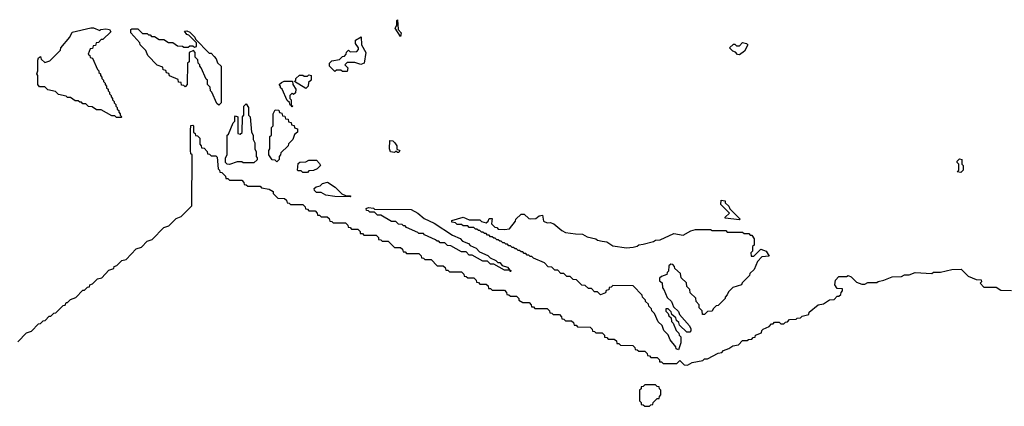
# Model space of a CAD drawing. Extents: x 2708302 to 2968450, y 494490 to 722710.
# Tile 99 of 256: x 2853891 to 2860339, y 595930 to 598460. Entities that reach past the tile are written whole.
import ezdxf

# ---------------------------------------------------------------- set-up
doc = ezdxf.new("R2010")
doc.units = 0

msp = doc.modelspace()

# ---------------------------------------------------------------- linework, layer by layer
at = {"layer": '0CON20XD'}
for points in [[(2856385, 598350), (2856350, 598405), (2856360, 598425), (2856360, 598455), (2856365, 598460), (2856370, 598395), (2856390, 598375), (2856385, 598350)], [(2854555, 597820), (2854525, 597820), (2854515, 597830), (2854495, 597830), (2854425, 597870), (2854395, 597870), (2854365, 597890), (2854341.7, 597891.7), (2854325, 597910), (2854305, 597910), (2854295, 597920), (2854285, 597920), (2854275, 597930), (2854255, 597930), (2854225, 597950), (2854205, 597950), (2854195, 597960), (2854145, 597970), (2854125, 597990), (2854075, 598000), (2854055, 598020), (2854021.7, 598021.7), (2854010, 598035), (2854010, 598095), (2854002.5, 598105), (2854010, 598125), (2854010, 598195), (2854015, 598210), (2854028.3, 598218.3), (2854031.7, 598201.7), (2854055, 598180), (2854088.3, 598191.7), (2854158.3, 598261.7), (2854160, 598275), (2854220, 598345), (2854235, 598377.5), (2854356.4, 598406.4), (2854375, 598406.7), (2854415, 598390), (2854423.6, 598396.4), (2854455, 598400), (2854480, 598395), (2854488.3, 598381.7), (2854435, 598330), (2854425, 598330), (2854408.3, 598311.7), (2854391.7, 598308.3), (2854388.3, 598291.7), (2854371.7, 598288.3), (2854368.3, 598271.7), (2854351.7, 598268.3), (2854340, 598235), (2854350, 598225), (2854351.7, 598211.7), (2854368.3, 598208.3), (2854400, 598135), (2854410, 598125), (2854410, 598115), (2854420, 598105), (2854420, 598095), (2854430, 598085), (2854430, 598075), (2854440, 598065), (2854440, 598055), (2854450, 598045), (2854450, 598035), (2854460, 598025), (2854460, 598015), (2854470, 598005), (2854470, 597995), (2854480, 597985), (2854480, 597975), (2854490, 597965), (2854490, 597955), (2854500, 597945), (2854500, 597935), (2854510, 597925), (2854510, 597915), (2854520, 597905), (2854520, 597895), (2854530, 597885), (2854530, 597875), (2854540, 597865), (2854540, 597855), (2854550, 597845), (2854550, 597835), (2854560, 597825), (2854555, 597820)], [(2855195, 597900), (2855181.7, 597911.7), (2855150, 597985), (2855140, 597995), (2855138.3, 598018.3), (2855120, 598035), (2855120, 598065), (2855111.7, 598071.7), (2855080, 598145), (2855070, 598155), (2855070, 598165), (2855060, 598175), (2855058.3, 598198.3), (2855040, 598215), (2855040, 598245), (2855028.3, 598258.3), (2855000, 598245), (2855000, 598185), (2854990, 598175), (2854987.5, 598035), (2854975, 598020), (2854965, 598030), (2854951.7, 598031.7), (2854948.3, 598048.3), (2854931.7, 598051.7), (2854928.3, 598068.3), (2854871.7, 598091.7), (2854868.3, 598108.3), (2854851.7, 598111.7), (2854848.3, 598128.3), (2854831.7, 598131.7), (2854828.3, 598148.3), (2854791.7, 598161.7), (2854730, 598225), (2854718.3, 598258.3), (2854680, 598295), (2854678.3, 598308.3), (2854620, 598375), (2854620, 598395), (2854625, 598400), (2854665, 598400), (2854695, 598370), (2854725, 598370), (2854735, 598360), (2854745, 598360), (2854755, 598350), (2854775, 598350), (2854805, 598330), (2854835, 598330), (2854865, 598310), (2854895, 598310), (2854925, 598290), (2854957, 598287), (2854965, 598280), (2854995, 598280), (2855005, 598290), (2855025, 598290), (2855035, 598280), (2855050, 598285), (2855048.3, 598308.3), (2854998.3, 598358.3), (2854985, 598362.5), (2854970, 598385), (2854985, 598387.5), (2855005, 598377.5), (2855037.5, 598345), (2855041.7, 598331.7), (2855131.7, 598241.7), (2855145, 598240), (2855165, 598220), (2855177.5, 598205), (2855187.5, 598177.5), (2855210, 598155), (2855210, 597915), (2855195, 597900)], [(2856035, 598120), (2856005, 598120), (2855995, 598130), (2855965, 598130), (2855955, 598120), (2855920, 598155), (2855920, 598175), (2855935, 598190), (2855985, 598200), (2856005, 598220), (2856018.3, 598221.7), (2856030, 598235), (2856031.7, 598248.3), (2856045, 598260), (2856055, 598250), (2856098.3, 598251.7), (2856110, 598265), (2856110, 598275), (2856090, 598305), (2856090, 598325), (2856127, 598347), (2856130, 598295), (2856157.5, 598245), (2856147.5, 598175), (2856125, 598167.5), (2856085, 598180), (2856035, 598180), (2856020, 598165), (2856040, 598145), (2856035, 598120)], [(2858605, 598230), (2858591.7, 598231.7), (2858578.3, 598248.3), (2858560, 598255), (2858540, 598275), (2858565, 598300), (2858575, 598300), (2858585, 598290), (2858605, 598290), (2858625, 598310), (2858650, 598305), (2858660, 598295), (2858637.5, 598255), (2858605, 598230)], [(2855765, 598010), (2855690, 598055), (2855700, 598065), (2855700, 598075), (2855723, 598097), (2855746.4, 598096.4), (2855755, 598090), (2855775, 598090), (2855785, 598100), (2855800, 598095), (2855800, 598065), (2855781.7, 598048.3), (2855780, 598025), (2855765, 598010)], [(2855675, 597890), (2855670, 597900), (2855661.7, 597901.7), (2855658.3, 597918.3), (2855641.7, 597931.7), (2855610, 598005), (2855600, 598015), (2855600, 598025), (2855590, 598035), (2855605, 598050), (2855623, 598057), (2855678.3, 598058.3), (2855680, 598035), (2855700, 598005), (2855698.3, 597981.7), (2855685, 597970), (2855675, 597980), (2855660, 597965), (2855660, 597945), (2855670, 597935), (2855670, 597900), (2855680, 597895), (2855675, 597890)], [(2855265, 597513.3), (2855250, 597515), (2855240, 597525), (2855240, 597555), (2855250, 597575), (2855250, 597705), (2855258.3, 597711.7), (2855290, 597785), (2855300, 597795), (2855300, 597825), (2855305, 597830), (2855320, 597825), (2855320, 597715), (2855335, 597710), (2855348.3, 597721.7), (2855350, 597825), (2855360, 597835), (2855360, 597895), (2855375, 597910), (2855390, 597885), (2855390, 597835), (2855400, 597825), (2855410, 597725), (2855420, 597705), (2855420, 597675), (2855430, 597655), (2855430, 597615), (2855440, 597595), (2855440, 597565), (2855447, 597557), (2855447, 597543), (2855425, 597523.3), (2855355, 597522.5), (2855345, 597530), (2855315, 597530), (2855265, 597513.3)], [(2855575, 597530), (2855565, 597540), (2855543.6, 597543.6), (2855522.5, 597575), (2855522.5, 597605), (2855530, 597615), (2855530, 597695), (2855540, 597705), (2855540, 597755), (2855550, 597765), (2855550, 597845), (2855565, 597870), (2855588.3, 597868.3), (2855591.7, 597851.7), (2855608.3, 597848.3), (2855611.7, 597831.7), (2855628.3, 597828.3), (2855631.7, 597811.7), (2855648.3, 597808.3), (2855651.7, 597791.7), (2855668.3, 597788.3), (2855671.7, 597771.7), (2855688.3, 597768.3), (2855691.7, 597751.7), (2855710, 597745), (2855710, 597725), (2855691.7, 597708.3), (2855680, 597675), (2855651.7, 597648.3), (2855650, 597635), (2855601.7, 597588.3), (2855600, 597575), (2855590, 597565), (2855590, 597545), (2855575, 597530)], [(2853878.3, 596351.7), (2853935, 596410), (2853968.3, 596421.7), (2854015, 596470), (2854028.3, 596471.7), (2854045, 596490), (2854058.3, 596491.7), (2854085, 596520), (2854095, 596520), (2854115, 596540), (2854128.3, 596541.7), (2854175, 596590), (2854188.3, 596591.7), (2854195, 596610), (2854205, 596610), (2854225, 596630), (2854258.3, 596641.7), (2854305, 596690), (2854315, 596690), (2854335, 596710), (2854348.3, 596711.7), (2854350, 596725), (2854368.3, 596731.7), (2854400, 596765), (2854428.3, 596771.7), (2854475, 596820), (2854508.3, 596831.7), (2854510, 596845), (2854528.3, 596851.7), (2854560, 596885), (2854588.3, 596891.7), (2854655, 596960), (2854688.3, 596971.7), (2854725, 597010), (2854758.3, 597021.7), (2854835, 597100), (2854868.3, 597111.7), (2854915, 597160), (2854948.3, 597171.7), (2855018.3, 597241.7), (2855020, 597575), (2855013, 597583), (2855010, 597605), (2855010, 597735), (2855013, 597767), (2855025, 597770), (2855030, 597765), (2855030, 597725), (2855040, 597715), (2855041.7, 597701.7), (2855055, 597700), (2855070, 597685), (2855070, 597645), (2855080, 597635), (2855081.7, 597621.7), (2855098.3, 597618.3), (2855118.3, 597598.3), (2855121.7, 597581.7), (2855135, 597580), (2855145, 597570), (2855175, 597570), (2855185, 597560), (2855190, 597485), (2855200, 597475), (2855201.7, 597461.7), (2855215, 597460), (2855240, 597435), (2855241.7, 597421.7), (2855255, 597420), (2855265, 597410), (2855345, 597410), (2855360, 597395), (2855361.7, 597381.7), (2855375, 597380), (2855385, 597370), (2855465, 597370), (2855475, 597360), (2855525, 597350), (2855550, 597335), (2855551.7, 597321.7), (2855581.7, 597291.7), (2855625, 597290), (2855638.3, 597278.3), (2855641.7, 597261.7), (2855655, 597260), (2855665, 597250), (2855745, 597250), (2855760, 597235), (2855761.7, 597221.7), (2855775, 597220), (2855785, 597210), (2855825, 597210), (2855840, 597195), (2855841.7, 597181.7), (2855855, 597180), (2855865, 597170), (2855905, 597170), (2855918.3, 597158.3), (2855921.7, 597141.7), (2855935, 597140), (2855945, 597130), (2856025, 597130), (2856040, 597115), (2856041.7, 597101.7), (2856055, 597100), (2856065, 597090), (2856105, 597090), (2856120, 597075), (2856121.7, 597061.7), (2856135, 597060), (2856145, 597050), (2856225, 597050), (2856240, 597035), (2856241.7, 597021.7), (2856255, 597020), (2856265, 597010), (2856305, 597010), (2856345, 596970), (2856385, 596970), (2856398.3, 596958.3), (2856401.7, 596941.7), (2856415, 596940), (2856425, 596930), (2856505, 596930), (2856520, 596915), (2856521.7, 596901.7), (2856535, 596900), (2856545, 596890), (2856585, 596890), (2856625, 596850), (2856665, 596850), (2856678.3, 596838.3), (2856681.7, 596821.7), (2856695, 596820), (2856705, 596810), (2856785, 596810), (2856800, 596795), (2856801.7, 596781.7), (2856815, 596780), (2856825, 596770), (2856865, 596770), (2856880, 596755), (2856881.7, 596741.7), (2856895, 596740), (2856905, 596730), (2856945, 596730), (2856958.3, 596718.3), (2856961.7, 596701.7), (2856975, 596700), (2856985, 596690), (2857065, 596690), (2857080, 596675), (2857081.7, 596661.7), (2857095, 596660), (2857105, 596650), (2857145, 596650), (2857160, 596635), (2857160, 596625), (2857185, 596610), (2857228.3, 596608.3), (2857240, 596595), (2857241.7, 596581.7), (2857255, 596580), (2857265, 596570), (2857345, 596570), (2857360, 596555), (2857361.7, 596541.7), (2857375, 596540), (2857385, 596530), (2857425, 596530), (2857440, 596515), (2857441.7, 596501.7), (2857455, 596500), (2857465, 596490), (2857505, 596490), (2857518.3, 596478.3), (2857521.7, 596461.7), (2857535, 596460), (2857545, 596450), (2857627, 596447), (2857640, 596435), (2857641.7, 596421.7), (2857655, 596420), (2857665, 596410), (2857705, 596410), (2857720, 596395), (2857721.7, 596381.7), (2857735, 596380), (2857745, 596370), (2857785, 596370), (2857798.3, 596358.3), (2857801.7, 596341.7), (2857815, 596340), (2857825, 596330), (2857907, 596327), (2857920, 596315), (2857921.7, 596301.7), (2857935, 596300), (2857945, 596290), (2857985, 596290), (2858000, 596275), (2858001.7, 596261.7), (2858015, 596260), (2858025, 596250), (2858065, 596250), (2858080, 596235), (2858081.7, 596221.7), (2858095, 596220), (2858105, 596210), (2858195, 596210), (2858215, 596230), (2858241.7, 596201.7), (2858265, 596200), (2858295, 596217.5), (2858365, 596230), (2858375, 596240), (2858395, 596240), (2858465, 596277.5), (2858488.3, 596281.7), (2858500, 596295), (2858535, 596307.5), (2858560, 596325), (2858598.3, 596331.7), (2858625, 596360), (2858655, 596360), (2858663, 596367), (2858685, 596370), (2858695, 596380), (2858708.3, 596381.7), (2858710, 596395), (2858748.3, 596411.7), (2858750, 596425), (2858760, 596435), (2858798.3, 596451.7), (2858815, 596470), (2858825, 596470), (2858835, 596480), (2858865, 596480), (2858875, 596470), (2858895, 596470), (2858905, 596480), (2858918.3, 596481.7), (2858933, 596497), (2858975, 596500), (2858983, 596507), (2859005, 596510), (2859015, 596520), (2859058.3, 596531.7), (2859060, 596545), (2859120, 596595), (2859155, 596600), (2859195, 596627.5), (2859225, 596630), (2859245, 596650), (2859255, 596650), (2859268.3, 596661.7), (2859270, 596675), (2859280, 596685), (2859278.3, 596698.3), (2859245, 596700), (2859230, 596725), (2859233.3, 596755), (2859255, 596780), (2859305, 596780), (2859316.4, 596786.4), (2859335, 596777.5), (2859371.7, 596741.7), (2859405, 596730), (2859425, 596730), (2859445, 596740), (2859505, 596740), (2859513, 596747), (2859550, 596755), (2859603.6, 596776.4), (2859665, 596780), (2859685, 596790), (2859715, 596790), (2859755, 596806.7), (2859865, 596800), (2859875, 596807.5), (2859921.7, 596808.3), (2859995, 596826.2), (2860057, 596827), (2860101.7, 596781.7), (2860155, 596760), (2860188.3, 596758.3), (2860190, 596745), (2860180, 596735), (2860205, 596710), (2860285, 596710), (2860315, 596690), (2860385, 596687.5)], [(2856375, 597590), (2856365, 597590), (2856355, 597600), (2856345, 597590), (2856320, 597595), (2856313.3, 597615), (2856315, 597670), (2856335, 597667.5), (2856347.5, 597655), (2856360, 597635), (2856361.7, 597611.7), (2856380, 597605), (2856375, 597590)], [(2855775, 597460), (2855745, 597460), (2855735, 597470), (2855715, 597470), (2855710, 597475), (2855715, 597520), (2855725, 597527.5), (2855765, 597530), (2855785, 597540), (2855835, 597540), (2855855, 597520), (2855860, 597505), (2855840, 597485), (2855815, 597472.5), (2855785, 597470), (2855775, 597460)], [(2860055, 597460), (2860030, 597465), (2860040, 597475), (2860040, 597515), (2860030, 597525), (2860030, 597535), (2860045, 597550), (2860060, 597545), (2860060, 597515), (2860070, 597505), (2860070, 597475), (2860055, 597460)], [(2856055, 597300), (2855955, 597303.3), (2855895, 597312.5), (2855865, 597330), (2855835, 597330), (2855821.7, 597341.7), (2855820, 597355), (2855833, 597367), (2855858.3, 597371.7), (2855875, 597387.5), (2855906.1, 597396.1), (2855957.5, 597365), (2856000, 597320), (2856025, 597310), (2856055, 597307.5), (2856060, 597305), (2856055, 597300)], [(2858605, 597150), (2858511.7, 597161.7), (2858511.7, 597168.3), (2858540, 597195), (2858481.7, 597251.7), (2858485, 597280), (2858510, 597275), (2858511.7, 597261.7), (2858535, 597240), (2858541.7, 597221.7), (2858610, 597155), (2858605, 597150)], [(2857105, 596810), (2857100, 596820), (2857065, 596820), (2856995, 596860), (2856975, 596860), (2856955, 596880), (2856925, 596880), (2856855, 596920), (2856835, 596920), (2856815, 596940), (2856785, 596940), (2856715, 596980), (2856691.7, 596981.7), (2856675, 597000), (2856645, 597000), (2856635, 597010), (2856625, 597010), (2856615, 597020), (2856541.7, 597051.7), (2856535, 597060), (2856505, 597060), (2856498.3, 597068.3), (2856425, 597100), (2856415, 597110), (2856405, 597110), (2856395, 597120), (2856371.7, 597121.7), (2856355, 597140), (2856325, 597140), (2856255, 597180), (2856235, 597180), (2856215, 597200), (2856185, 597200), (2856175, 597210), (2856161.7, 597211.7), (2856160, 597225), (2856175, 597230), (2856207, 597227), (2856215, 597220), (2856455, 597217.5), (2856497.5, 597195), (2856539.3, 597159.3), (2856605, 597127.5), (2856725, 597050), (2856775, 597027.5), (2856791.7, 597011.7), (2856830, 596995), (2856841.7, 596981.7), (2856880, 596965), (2856901.7, 596941.7), (2856957, 596917), (2856971.7, 596901.7), (2857010, 596885), (2857021.7, 596871.7), (2857035, 596870), (2857051.7, 596851.7), (2857085, 596840), (2857100, 596820), (2857108.3, 596818.3), (2857105, 596810)], [(2858205, 596300), (2858190, 596305), (2858188.3, 596318.3), (2858150, 596365), (2858138.3, 596398.3), (2858110, 596425), (2858098.3, 596458.3), (2858073, 596483), (2858048.3, 596538.3), (2858030, 596555), (2858028.3, 596568.3), (2858010, 596585), (2858008.3, 596598.3), (2857990, 596615), (2857990, 596625), (2857970, 596645), (2857968.3, 596658.3), (2857908.3, 596718.3), (2857775, 596720), (2857765, 596710), (2857751.7, 596708.3), (2857748.3, 596691.7), (2857731.7, 596688.3), (2857728.3, 596671.7), (2857695, 596660), (2857675, 596680), (2857655, 596680), (2857635, 596700), (2857615, 596700), (2857595, 596720), (2857571.7, 596721.7), (2857538.3, 596758.3), (2857515, 596760), (2857495, 596780), (2857475, 596780), (2857455, 596800), (2857435, 596800), (2857415, 596820), (2857395, 596820), (2857375, 596840), (2857351.7, 596841.7), (2857328.3, 596868.3), (2857255, 596900), (2857245, 596910), (2857235, 596910), (2857225, 596920), (2857215, 596920), (2857205, 596930), (2857195, 596930), (2857185, 596940), (2857175, 596940), (2857165, 596950), (2857155, 596950), (2857145, 596960), (2857135, 596960), (2857125, 596970), (2857115, 596970), (2857105, 596980), (2857095, 596980), (2857085, 596990), (2857075, 596990), (2857065, 597000), (2857055, 597000), (2857045, 597010), (2857035, 597010), (2857025, 597020), (2857015, 597020), (2857005, 597030), (2856995, 597030), (2856985, 597040), (2856975, 597040), (2856965, 597050), (2856955, 597050), (2856945, 597060), (2856935, 597060), (2856925, 597070), (2856915, 597070), (2856905, 597080), (2856895, 597080), (2856885, 597090), (2856875, 597090), (2856865, 597100), (2856835, 597100), (2856825, 597110), (2856795, 597110), (2856785, 597120), (2856755, 597120), (2856745, 597130), (2856720, 597135), (2856720, 597145), (2856795, 597166.7), (2856835, 597150), (2856905, 597150), (2856915, 597140), (2856945, 597130), (2856958.3, 597141.7), (2856965, 597160), (2856985, 597160), (2856980, 597125), (2857001.7, 597101.7), (2857015, 597100), (2857025, 597090), (2857065, 597087.5), (2857098.3, 597091.7), (2857138.3, 597141.7), (2857140, 597155), (2857175, 597186.7), (2857195, 597187.5), (2857225, 597160), (2857237, 597157), (2857271.7, 597158.3), (2857293.3, 597176.7), (2857315, 597180), (2857321.7, 597141.7), (2857345, 597130), (2857365, 597132.5), (2857390, 597125), (2857440.7, 597080.7), (2857465, 597067.5), (2857531.7, 597058.3), (2857576.4, 597056.4), (2857608.3, 597038.3), (2857665, 597026.2), (2857675, 597017.5), (2857705, 597010), (2857735, 597006.7), (2857775, 596980), (2857865, 596966.7), (2857909.3, 596970.7), (2857935, 596977.5), (2857945, 596987.5), (2857975, 596990), (2858041.7, 597008.3), (2858055, 597017.5), (2858085, 597020), (2858175, 597060), (2858235, 597050), (2858285, 597077.5), (2858317, 597087), (2858415, 597087.5), (2858425, 597080), (2858515, 597080), (2858525, 597070), (2858625, 597070), (2858635, 597060), (2858665, 597060), (2858675, 597050), (2858685, 597050), (2858700, 597025), (2858700, 596985), (2858690, 596975), (2858690, 596945), (2858680, 596935), (2858681.7, 596911.7), (2858698.3, 596911.7), (2858745, 596957.5), (2858780, 596945), (2858798.3, 596911.7), (2858751.7, 596908.3), (2858721.7, 596878.3), (2858700, 596825), (2858671.7, 596798.3), (2858670, 596785), (2858621.7, 596738.3), (2858617.5, 596725), (2858561.7, 596708.3), (2858531.7, 596678.3), (2858525, 596660), (2858510, 596645), (2858510, 596635), (2858465, 596590), (2858451.7, 596588.3), (2858431.7, 596568.3), (2858425, 596552.5), (2858395, 596550), (2858375, 596530), (2858361.7, 596531.7), (2858360, 596555), (2858340, 596575), (2858340, 596595), (2858320, 596615), (2858318.3, 596638.3), (2858281.7, 596671.7), (2858280, 596695), (2858260, 596715), (2858258.3, 596738.3), (2858221.7, 596771.7), (2858218.3, 596798.3), (2858181.7, 596831.7), (2858180, 596845), (2858168.3, 596858.3), (2858155, 596860), (2858141.7, 596848.3), (2858140, 596815), (2858130, 596805), (2858128.3, 596791.7), (2858095, 596780), (2858081.7, 596768.3), (2858081.7, 596751.7), (2858098.3, 596738.3), (2858100, 596705), (2858110, 596695), (2858131.7, 596641.7), (2858160, 596615), (2858171.7, 596581.7), (2858205, 596550), (2858211.7, 596531.7), (2858276.4, 596456.4), (2858286.4, 596436.4), (2858287, 596423), (2858280, 596415), (2858260, 596415), (2858211.7, 596461.7), (2858208.3, 596478.3), (2858191.7, 596491.7), (2858188.3, 596508.3), (2858161.7, 596531.7), (2858158.3, 596548.3), (2858138.3, 596568.3), (2858121.7, 596568.3), (2858121.7, 596551.7), (2858138.3, 596538.3), (2858141.7, 596521.7), (2858158.3, 596508.3), (2858160, 596485), (2858170, 596475), (2858190, 596425), (2858208.3, 596408.3), (2858210, 596395), (2858220, 596385), (2858220, 596345), (2858205, 596300)], [(2858015, 595930), (2858025, 595940), (2858038.3, 595941.7), (2858040, 595955), (2858065, 595980), (2858078.3, 595981.7), (2858080, 595995), (2858090, 596005), (2858090, 596035), (2858080, 596045), (2858078.3, 596058.3), (2858065, 596060), (2858055, 596070), (2857985, 596070), (2857975, 596060), (2857961.7, 596058.3), (2857960, 596045), (2857950, 596035), (2857950, 595965), (2857960, 595955), (2857961.7, 595941.7), (2857975, 595940), (2857985, 595930), (2858015, 595930)]]:
    msp.add_lwpolyline(points, dxfattribs=at)

doc.saveas('drawing.dxf')
